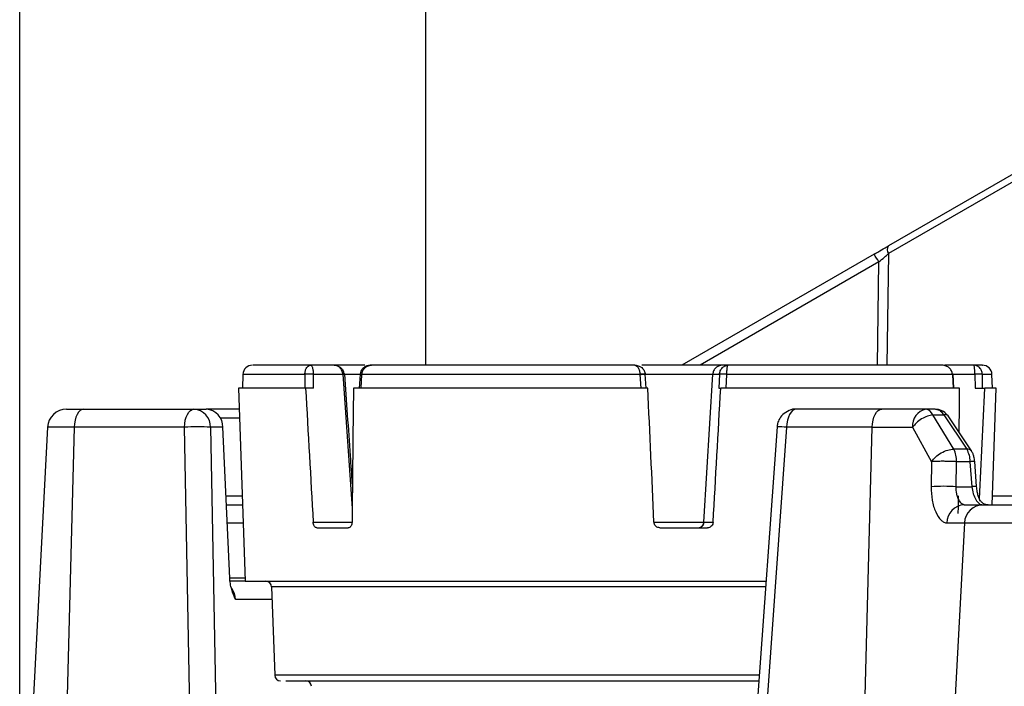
# Model space of a CAD drawing. Header units: inches. Extents: x 0.4 to 16.8, y 0 to 10.8.
# Tile 39 of 104: x 9.653 to 9.906, y 5.066 to 5.237. Entities that reach past the tile are written whole.
import ezdxf

# ---------------------------------------------------------------- set-up
doc = ezdxf.new("R2010")
doc.units = ezdxf.units.IN
doc.header["$MEASUREMENT"] = 0
doc.layers.add('FORMAT', color=7, linetype='Continuous')
doc.styles.add('SLDTEXTSTYLE3', font='TXT', dxfattribs={"width": 0.75})
doc.dimstyles.new('SLDDIMSTYLE0', dxfattribs={"dimtxt": 0.125, "dimasz": 0.13, "dimexe": 0, "dimexo": 0.0625, "dimgap": 0.03125, "dimtad": 0, "dimtih": 1, "dimtoh": 1, "dimdec": 1, "dimlfac": 8, "dimrnd": 1e-09, "dimzin": 12, "dimdsep": 46, "dimtxsty": 'SLDTEXTSTYLE3', "dimsah": 1, "dimcen": 0.09, "dimadec": 0, "dimazin": 3, "dimtfac": 1, "dimtdec": 1, "dimtofl": 0, "dimtmove": 0, "dimatfit": 3, "dimfxl": 1, "dimfrac": 2, "dimtolj": 1, "dimtzin": 12, "dimarcsym": 0})

# ---------------------------------------------------------------- blocks, each defined once
blk = doc.blocks.new('_D_4')
at = {"layer": 'FORMAT'}
for p, q in [((10.2307502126, 7.9937111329), (10.1926642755, 7.9937111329)), ((10.1926642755, 7.9937111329), (10.1926642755, 7.795273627)), ((10.5078335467, 7.9937111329), (10.5459194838, 7.9937111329)), ((10.5459194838, 7.9937111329), (10.5459194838, 7.795273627)), ((9.6530289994, 5.046221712), (9.6530289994, 7.9386764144)), ((11.0855547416, 6.9975346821), (11.0855547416, 7.9386764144)), ((9.6530289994, 7.8136764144), (10.0830537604, 7.8136764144)), ((11.0855547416, 7.8136764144), (10.6555299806, 7.8136764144)), ((10.1926642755, 7.795273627), (10.2307502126, 7.795273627)), ((10.5459194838, 7.795273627), (10.5078335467, 7.795273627))]:
    blk.add_line(p, q, dxfattribs=at)
for points in [[(9.6530289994, 7.8136764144), (9.7830289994, 7.7936764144), (9.7830289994, 7.8336764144)], [(11.0855547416, 7.8136764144), (10.9555547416, 7.8336764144), (10.9555547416, 7.7936764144)]]:
    blk.add_solid(points, dxfattribs=at)
at = {"layer": 'FORMAT', "char_height": 0.125, "attachment_point": 1, "style": 'SLDTEXTSTYLE3'}
for s, insert in [('291', (10.2307502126, 7.9564071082)), ('11.5', (10.2076599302, 7.7693845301))]:
    blk.add_mtext(s, dxfattribs=dict(at, insert=insert))

msp = doc.modelspace()

# ---------------------------------------------------------------- linework, layer by layer
at = {"color": 7, "linetype": 'Continuous'}
for p, q in [((9.7574297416, 5.2475346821), (9.7574297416, 5.1485681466)), ((9.9211508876, 5.2050547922), (9.8764880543, 5.1792686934)), ((9.9211525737, 5.2030526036), (9.8764897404, 5.1772665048)), ((9.8727720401, 5.1771232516), (9.8233131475, 5.1485681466)), ((9.8764897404, 5.1772665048), (9.8760867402, 5.1485681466)), ((9.874002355, 5.175121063), (9.8280113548, 5.1485681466)), ((9.8736294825, 5.1485681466), (9.874002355, 5.175121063)), ((9.7279408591, 5.1485364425), (9.7277360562, 5.1485364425)), ((9.73389557, 5.1485681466), (9.7278235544, 5.1485681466)), ((9.73389557, 5.1485681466), (9.7342712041, 5.1485335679)), ((9.73389557, 5.1485681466), (9.7343209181, 5.1485335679)), ((9.835254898, 5.1485681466), (9.8338452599, 5.1485681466)), ((9.8907194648, 5.1485335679), (9.89099383, 5.1485681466)), ((9.8984754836, 5.1485681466), (9.89099383, 5.1485681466)), ((9.7104347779, 5.1461933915), (9.7103114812, 5.1426626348)), ((9.7263766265, 5.1461933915), (9.7104347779, 5.1461933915)), ((9.7263776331, 5.1462362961), (9.7263766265, 5.1461933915)), ((9.7263766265, 5.1461933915), (9.7263863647, 5.1426626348)), ((9.7285597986, 5.1462191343), (9.7285598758, 5.1462362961)), ((9.7285678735, 5.1426626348), (9.7285597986, 5.1462191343)), ((9.7285598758, 5.1462362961), (9.7361361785, 5.1462362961)), ((9.7361361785, 5.1462362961), (9.7385299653, 5.1116758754)), ((9.7364257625, 5.1462362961), (9.741111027, 5.1462362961)), ((9.7405884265, 5.14623827), (9.7403557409, 5.1426803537)), ((9.7405910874, 5.1462751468), (9.740588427, 5.1462382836)), ((9.740821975, 5.1426626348), (9.7410551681, 5.1461933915)), ((9.7410571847, 5.1462362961), (9.7410551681, 5.1461933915)), ((9.81253969, 5.1461933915), (9.7410551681, 5.1461933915)), ((9.81253969, 5.1461933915), (9.8125385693, 5.1462362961)), ((9.81253969, 5.1461933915), (9.8127507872, 5.1426626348)), ((9.8139012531, 5.1462362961), (9.8139237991, 5.1462504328)), ((9.8141284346, 5.1426782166), (9.8139190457, 5.1462324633)), ((9.8139814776, 5.1462362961), (9.8312750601, 5.1462362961)), ((9.8289966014, 5.1081365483), (9.8312750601, 5.1462362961)), ((9.8312750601, 5.1462362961), (9.8330339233, 5.1462362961)), ((9.8330331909, 5.1462191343), (9.8328758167, 5.1426626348)), ((9.8330339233, 5.1462362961), (9.8330331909, 5.1462191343)), ((9.8347560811, 5.1426626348), (9.8349153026, 5.1461933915)), ((9.8349157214, 5.1462362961), (9.8349153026, 5.1461933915)), ((9.8929312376, 5.1461933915), (9.8349153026, 5.1461933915)), ((9.8929291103, 5.1462362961), (9.8929312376, 5.1461933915)), ((9.8929291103, 5.1462362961), (9.8986910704, 5.1462362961)), ((9.8929312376, 5.1461933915), (9.8931325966, 5.1426626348)), ((9.8932892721, 5.1426254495), (9.8930854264, 5.1462246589)), ((9.8986910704, 5.1462362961), (9.8986915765, 5.1462191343)), ((9.8986915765, 5.1462191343), (9.8987667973, 5.1426626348)), ((9.9006267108, 5.1462362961), (9.9006283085, 5.1461933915)), ((9.9007022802, 5.1426626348), (9.9006283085, 5.1461933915)), ((9.9031015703, 5.1461933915), (9.9006283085, 5.1461933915)), ((9.903224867, 5.1426626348), (9.9031015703, 5.1461933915)), ((9.7093272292, 5.1426626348), (9.7110629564, 5.0929579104)), ((9.7265584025, 5.1426626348), (9.7093272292, 5.1426626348)), ((9.7285678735, 5.1426626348), (9.7265584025, 5.1426626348)), ((9.8145782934, 5.1426626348), (9.7388677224, 5.1426626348)), ((9.8328758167, 5.1426626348), (9.8333423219, 5.1426626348)), ((9.894788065, 5.1426626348), (9.8333423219, 5.1426626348)), ((9.8987667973, 5.1426626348), (9.9012427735, 5.1426626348)), ((9.904209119, 5.1426626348), (9.9012427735, 5.1426626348)), ((9.9031608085, 5.1126429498), (9.904209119, 5.1426626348)), ((9.6694920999, 5.137249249), (9.6978571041, 5.137249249)), ((9.6978571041, 5.137249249), (9.7010288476, 5.137249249)), ((9.7095162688, 5.137249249), (9.7010288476, 5.137249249)), ((9.8747429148, 5.137249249), (9.852741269, 5.137249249)), ((9.8861240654, 5.137249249), (9.8747429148, 5.137249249)), ((9.8885583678, 5.137249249), (9.8861240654, 5.137249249)), ((9.7095976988, 5.1349173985), (9.7046531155, 5.1349173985)), ((9.8932880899, 5.1269623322), (9.8878639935, 5.1358078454)), ((9.8878639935, 5.1358078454), (9.8906923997, 5.1358078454)), ((9.8906923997, 5.1358078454), (9.8966133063, 5.1269623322)), ((9.8978528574, 5.1264891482), (9.8917998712, 5.135532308)), ((9.6601755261, 5.132585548), (9.6542558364, 5.0196311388)), ((9.6670348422, 5.132585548), (9.6601755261, 5.132585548)), ((9.6670348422, 5.132585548), (9.6641498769, 5.0224887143)), ((9.6953998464, 5.132585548), (9.6670348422, 5.132585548)), ((9.6971040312, 5.043745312), (9.6953998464, 5.132585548)), ((9.7021131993, 5.132585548), (9.7038173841, 5.043745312)), ((9.7052849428, 5.132585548), (9.7021131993, 5.132585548)), ((9.7070457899, 5.0937888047), (9.7052849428, 5.132585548)), ((9.847832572, 5.1326794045), (9.8414657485, 5.043745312)), ((9.8502840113, 5.132585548), (9.843923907, 5.043745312)), ((9.8722856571, 5.132585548), (9.8502840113, 5.132585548)), ((9.8696353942, 5.0314454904), (9.8722856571, 5.132585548)), ((9.8722856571, 5.132585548), (9.8826530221, 5.132585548)), ((9.8826530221, 5.132585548), (9.8875604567, 5.1237400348)), ((9.8966133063, 5.1269623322), (9.8932880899, 5.1269623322)), ((9.8875604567, 5.1237400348), (9.8874482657, 5.1173066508)), ((9.8939092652, 5.1173066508), (9.8940054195, 5.1237400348)), ((9.8974400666, 5.1237400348), (9.8940054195, 5.1237400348)), ((9.8974400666, 5.1237400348), (9.8979152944, 5.1173066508)), ((9.8991404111, 5.1173581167), (9.8986651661, 5.1237922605)), ((9.8939092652, 5.1173066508), (9.8979152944, 5.1173066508)), ((9.7060842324, 5.1149748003), (9.7102941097, 5.1149748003)), ((9.9032422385, 5.1149748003), (9.9199157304, 5.1149748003)), ((9.7061900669, 5.1126429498), (9.7103755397, 5.1126429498)), ((9.7285274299, 5.1081365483), (9.7385003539, 5.1081365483)), ((9.8161731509, 5.1081365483), (9.8291711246, 5.1081365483)), ((9.8289966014, 5.1081365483), (9.8313756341, 5.1081365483)), ((9.7064017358, 5.1079792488), (9.7105383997, 5.1079792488)), ((9.7294347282, 5.106737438), (9.7375039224, 5.106737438)), ((9.8176344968, 5.106737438), (9.8299349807, 5.106737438)), ((9.8915269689, 5.1079792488), (9.8960043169, 5.1079792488)), ((9.8960043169, 5.1079792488), (9.8919461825, 5.0303541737)), ((9.8960043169, 5.1079792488), (10.0965761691, 5.1079792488)), ((9.7070411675, 5.0938906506), (9.7110303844, 5.0938906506)), ((9.7110629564, 5.0929579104), (9.7071439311, 5.0929579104)), ((9.7110629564, 5.0929579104), (9.8237354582, 5.0929579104)), ((9.8237354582, 5.0929579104), (9.8449888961, 5.0929579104)), ((9.7178337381, 5.0915330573), (9.7186278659, 5.0687922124)), ((9.8448868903, 5.0915330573), (9.7178337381, 5.0915330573)), ((9.7179468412, 5.0882942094), (9.7085254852, 5.0882942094)), ((9.7200240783, 5.0687922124), (9.7186278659, 5.0687922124)), ((9.8432588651, 5.0687922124), (9.7200240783, 5.0687922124))]:
    msp.add_line(p, q, dxfattribs=at)
at = {"color": 7, "linetype": 'Continuous', "flags": 128}
for points in [[(9.7366365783, 5.1462565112), (9.7366565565, 5.1462599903), (9.7366540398, 5.1462612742)], [(9.81253969, 5.1461933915), (9.8128456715, 5.1462097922), (9.8131341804, 5.1462231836), (9.8133924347, 5.1462329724), (9.8136089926, 5.1462387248), (9.8137742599, 5.146240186), (9.8138809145, 5.1462372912), (9.8139242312, 5.1462301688), (9.813902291, 5.1462191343)], [(9.8929308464, 5.1462748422), (9.8929767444, 5.1462751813), (9.8930613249, 5.1462726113), (9.8930817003, 5.1462650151), (9.893036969, 5.1462527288), (9.8929291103, 5.1462362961)], [(9.6694920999, 5.137249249), (9.6690278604, 5.1371608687), (9.6685802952, 5.1368989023), (9.6681654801, 5.136472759), (9.6677983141, 5.1358977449), (9.6674919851, 5.1351945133), (9.6672574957, 5.1343883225), (9.6671032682, 5.1335081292), (9.6670348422, 5.132585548)], [(9.6953998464, 5.132585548), (9.6954682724, 5.1335081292), (9.6956224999, 5.1343883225), (9.6958569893, 5.1351945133), (9.6961633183, 5.1358977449), (9.6965304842, 5.136472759), (9.6969452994, 5.1368989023), (9.6973928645, 5.1371608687), (9.6978571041, 5.137249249)], [(9.852741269, 5.137249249), (9.8522770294, 5.1371608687), (9.8518294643, 5.1368989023), (9.8514146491, 5.136472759), (9.8510474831, 5.1358977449), (9.8507411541, 5.1351945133), (9.8505066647, 5.1343883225), (9.8503524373, 5.1335081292), (9.8502840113, 5.132585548)], [(9.8722856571, 5.132585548), (9.8723540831, 5.1335081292), (9.8725083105, 5.1343883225), (9.8727427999, 5.1351945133), (9.8730491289, 5.1358977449), (9.8734162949, 5.136472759), (9.8738311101, 5.1368989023), (9.8742786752, 5.1371608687), (9.8747429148, 5.137249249)]]:
    msp.add_lwpolyline(points, dxfattribs=at)
at = {"color": 7, "linetype": 'Continuous'}
for centre, radius, start, end in [((9.8779097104, 5.1782687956), 0.0017380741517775, 144.8800115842, 215.2164894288), ((9.8545709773, 5.1645598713), 0.0221159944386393, 28.5246217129, 34.6155846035), ((9.7128939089, 5.1461075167), 0.00246062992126, 90, 178), ((9.9006424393, 5.1461075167), 0.0024606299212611, 2, 90), ((9.7276709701, 5.1290109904), 0.0172310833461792, 87.0432077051, 94.3079324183), ((9.7274687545, 5.1315324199), 0.0147443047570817, 85.7560664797, 94.2439334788), ((9.7368987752, 5.1358064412), 0.0104576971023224, 91.3409818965, 94.1818373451), ((9.7413242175, 5.151439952), 0.0052534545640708, 261.9487718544, 267.0643815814), ((9.7438184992, 5.1821801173), 0.0360497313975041, 264.8636235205, 265.6069911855), ((9.8132936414, 5.1401232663), 0.0061594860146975, 84.1279746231, 97.0414217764), ((9.833785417, 5.1324005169), 0.0138390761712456, 85.3168974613, 93.115860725), ((9.8339748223, 5.1359674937), 0.0103118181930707, 84.7647806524, 95.2352193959), ((9.8929524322, 5.1464845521), 0.0002919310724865, 265.8365745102, 297.1029056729), ((9.8996588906, 5.1352209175), 0.0110578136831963, 84.9788397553, 95.0211602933), ((9.8994998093, 5.1341588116), 0.0120873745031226, 84.6429602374, 93.8339924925), ((9.6650900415, 5.1323279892), 0.0049212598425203, 90, 177), ((9.6975268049, 5.1326739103), 0.0045872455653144, 358.8962658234, 85.8709114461), ((9.7006985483, 5.1326739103), 0.0045872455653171, 358.8962658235, 85.8709114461), ((9.8869359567, 5.1330214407), 0.0043050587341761, 100.8705132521, 185.8112288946), ((9.8858050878, 5.1350933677), 0.0021793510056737, 19.1377028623, 81.5837526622), ((9.8910228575, 5.1347729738), 0.0010863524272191, 44.3089633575, 107.7094532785), ((9.6987565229, 5.0816813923), 0.05101470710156, 86.2273146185, 93.7726853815), ((9.8482277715, 5.1109401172), 0.021742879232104, 84.5733874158, 91.0414679), ((9.886169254, 5.1236865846), 0.0078363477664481, 0.390806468, 24.709624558), ((9.896850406, 5.1257231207), 0.0012616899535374, 37.4099506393, 100.8315607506), ((9.8985124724, 5.1129764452), 0.010816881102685, 89.1912140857, 95.6897575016), ((9.8906787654, 5.0612852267), 0.0561144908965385, 86.6996689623, 93.3003310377), ((9.8990015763, 5.1061905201), 0.0111690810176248, 89.2866179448, 95.5812926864), ((9.8962060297, 5.1079693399), 0.0046790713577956, 92.768560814, 179.8786642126), ((9.9009123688, 5.1077285), 0.004914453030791, 90.0658158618, 177.0753432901), ((9.8275346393, 5.1082007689), 0.0014633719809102, 270.4292195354, 357.484745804), ((9.7163582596, 5.0914815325), 0.0014763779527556, 2, 90), ((9.703183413, 5.0880947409), 0.0053457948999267, 2.1383828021, 34.8176071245), ((9.7201033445, 5.0688437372), 0.0014763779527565, 182, 270), ((9.726602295, 5.0658909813), 0.0014763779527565, 2, 90)]:
    msp.add_arc(centre, radius, start, end, dxfattribs=at)
for centre, major_axis, ratio, start_param, end_param in [((9.7362913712, 7.0437033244), (-0.1058630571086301, 3.125998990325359), 0.0298085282, 2.223500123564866, 2.237488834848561), ((9.877244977, 7.0437033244), (0.1058630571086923, 3.125998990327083), 0.0298085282, 2.225519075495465, 2.239507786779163), ((9.6993350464, 7.0437033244), (-0.1612393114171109, 3.126000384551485), 0.0069096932, 4.044330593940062, 4.058319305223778), ((9.9142013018, 7.0437033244), (0.1612393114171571, 3.126000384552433), 0.0069096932, 4.045043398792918, 4.05903211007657), ((9.7698118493, 7.0437033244), (-0.05553772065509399, 3.125999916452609), 0.0367591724, 4.053399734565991, 4.0580226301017), ((9.8437244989, 7.0437033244), (0.05553772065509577, 3.125999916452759), 0.0367591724, 4.04781611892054, 4.059328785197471), ((9.7698118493, 7.0437033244), (-0.05553772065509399, 3.125999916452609), 0.0367591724, 4.044960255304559, 4.046816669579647)]:
    msp.add_ellipse(centre, major_axis=major_axis, ratio=ratio, start_param=start_param, end_param=end_param, dxfattribs=at)
for points, knots in [([(9.872772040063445, 5.177123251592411), (9.87342095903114, 5.177497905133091), (9.874704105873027, 5.178238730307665), (9.87589796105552, 5.17892800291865), (9.876488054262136, 5.179268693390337)], [0, 0, 0, 0, 0.5057246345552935, 1, 1, 1, 1]), ([(9.874002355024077, 5.175121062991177), (9.874486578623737, 5.175538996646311), (9.875337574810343, 5.176273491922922), (9.87614272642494, 5.176967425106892), (9.876489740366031, 5.177266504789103)], [0, 0, 0, 0, 0.5690079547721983, 1, 1, 1, 1]), ([(9.727823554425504, 5.148568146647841), (9.724831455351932, 5.148568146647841), (9.71878839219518, 5.148568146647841), (9.71377406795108, 5.148568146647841), (9.713290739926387, 5.148568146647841), (9.713061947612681, 5.148568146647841)], [0, 0, 0, 0, 0.3405741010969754, 0.6878484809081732, 1, 1, 1, 1]), ([(9.726377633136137, 5.14623629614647), (9.726387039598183, 5.146388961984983), (9.726406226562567, 5.146700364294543), (9.726500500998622, 5.147149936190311), (9.726645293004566, 5.147573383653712), (9.726879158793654, 5.148011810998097), (9.72725967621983, 5.148454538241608), (9.727616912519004, 5.148526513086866), (9.727823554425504, 5.148568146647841)], [0, 0, 0, 0, 0.1173512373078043, 0.2393688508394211, 0.3668099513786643, 0.5003192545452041, 0.710961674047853, 1, 1, 1, 1]), ([(9.727823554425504, 5.148568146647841), (9.727929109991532, 5.148526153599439), (9.728110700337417, 5.148453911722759), (9.728301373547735, 5.14801033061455), (9.728422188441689, 5.147572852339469), (9.728497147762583, 5.147149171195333), (9.728545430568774, 5.14669979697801), (9.728555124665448, 5.146388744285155), (9.72855987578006, 5.14623629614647)], [0, 0, 0, 0, 0.2904473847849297, 0.499665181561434, 0.6332734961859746, 0.7607478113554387, 0.8827415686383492, 1, 1, 1, 1]), ([(9.741825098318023, 5.148568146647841), (9.741107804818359, 5.148568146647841), (9.736550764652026, 5.148568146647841), (9.733423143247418, 5.148568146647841), (9.730787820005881, 5.148568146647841)], [0, 0, 0, 0, 0.1574033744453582, 1, 1, 1, 1]), ([(9.736136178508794, 5.146236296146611), (9.736090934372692, 5.146543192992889), (9.736021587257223, 5.147013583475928), (9.735721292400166, 5.147561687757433), (9.735368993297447, 5.148000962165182), (9.734913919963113, 5.148326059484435), (9.73439042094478, 5.14853182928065), (9.734068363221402, 5.148555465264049), (9.733895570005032, 5.148568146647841)], [0, 0, 0, 0, 0.2400486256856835, 0.3679301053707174, 0.5012095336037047, 0.7076129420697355, 0.8431259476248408, 1, 1, 1, 1]), ([(9.733895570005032, 5.148568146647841), (9.734093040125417, 5.14855526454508), (9.734460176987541, 5.1485313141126), (9.735052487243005, 5.148324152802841), (9.73556279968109, 5.147999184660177), (9.735959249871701, 5.147561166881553), (9.736297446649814, 5.14701289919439), (9.73637511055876, 5.146542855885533), (9.736425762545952, 5.14623629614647)], [0, 0, 0, 0, 0.1581939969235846, 0.2941146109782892, 0.4987832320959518, 0.6321948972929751, 0.7601194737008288, 1, 1, 1, 1]), ([(9.743547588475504, 5.148568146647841), (9.743280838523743, 5.148551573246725), (9.742727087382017, 5.148517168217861), (9.7418680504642, 5.148204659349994), (9.741178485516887, 5.14767560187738), (9.740720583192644, 5.146983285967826), (9.74063614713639, 5.146521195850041), (9.740591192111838, 5.146275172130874)], [0, 0, 0, 0, 0.1950475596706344, 0.4049028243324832, 0.6593868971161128, 0.8186524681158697, 1, 1, 1, 1]), ([(9.741057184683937, 5.14623629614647), (9.741073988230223, 5.146388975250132), (9.74110826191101, 5.14670039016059), (9.74127400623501, 5.147149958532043), (9.741524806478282, 5.147573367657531), (9.74192682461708, 5.148011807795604), (9.74259589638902, 5.148454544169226), (9.74319885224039, 5.148526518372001), (9.743547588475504, 5.148568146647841)], [0, 0, 0, 0, 0.117361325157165, 0.2393783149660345, 0.3668081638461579, 0.5002958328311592, 0.7109822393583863, 1, 1, 1, 1]), ([(9.811285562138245, 5.148568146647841), (9.805177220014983, 5.148568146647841), (9.792840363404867, 5.148568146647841), (9.774805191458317, 5.148568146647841), (9.757857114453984, 5.148568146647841), (9.748286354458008, 5.148568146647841), (9.743547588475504, 5.148568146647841)], [0, 0, 0, 0, 0.2475647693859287, 0.5000000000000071, 0.7524352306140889, 1, 1, 1, 1]), ([(9.811285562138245, 5.148568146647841), (9.811458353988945, 5.148526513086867), (9.811757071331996, 5.148454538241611), (9.812098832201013, 5.148011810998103), (9.812300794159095, 5.147573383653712), (9.812427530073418, 5.147149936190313), (9.812512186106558, 5.146700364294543), (9.81252988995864, 5.146388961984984), (9.812538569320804, 5.14623629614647)], [0, 0, 0, 0, 0.289038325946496, 0.4996807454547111, 0.6331900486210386, 0.7606311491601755, 0.8826487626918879, 0.9999999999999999, 0.9999999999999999, 0.9999999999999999, 0.9999999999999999]), ([(9.811285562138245, 5.148568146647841), (9.811655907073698, 5.148526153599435), (9.812293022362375, 5.148453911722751), (9.812990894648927, 5.148010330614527), (9.813412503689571, 5.147572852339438), (9.81367553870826, 5.147149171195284), (9.81384830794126, 5.146699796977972), (9.813883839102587, 5.146388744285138), (9.813901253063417, 5.14623629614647)], [0, 0, 0, 0, 0.2904473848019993, 0.4996651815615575, 0.633273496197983, 0.7607478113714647, 0.8827415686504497, 0.9999999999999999, 0.9999999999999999, 0.9999999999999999, 0.9999999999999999]), ([(9.833532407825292, 5.148568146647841), (9.82902189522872, 5.148568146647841), (9.822315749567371, 5.148568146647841), (9.815303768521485, 5.148568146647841), (9.813008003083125, 5.148568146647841)], [0, 0, 0, 0, 0.6725938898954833, 1, 1, 1, 1]), ([(9.833845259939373, 5.148568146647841), (9.833646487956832, 5.148555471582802), (9.833275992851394, 5.148531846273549), (9.83267350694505, 5.148326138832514), (9.832155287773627, 5.14800108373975), (9.831750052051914, 5.147561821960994), (9.83140547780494, 5.147013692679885), (9.831326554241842, 5.146543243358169), (9.831275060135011, 5.14623629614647)], [0, 0, 0, 0, 0.1568347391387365, 0.2923274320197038, 0.4987471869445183, 0.6320244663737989, 0.759912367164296, 1, 1, 1, 1]), ([(9.83303392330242, 5.14623629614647), (9.833048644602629, 5.146388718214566), (9.833078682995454, 5.146699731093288), (9.833225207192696, 5.147149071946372), (9.833448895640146, 5.147572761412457), (9.83380772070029, 5.1480102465), (9.834397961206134, 5.148453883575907), (9.834939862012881, 5.148526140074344), (9.835254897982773, 5.148568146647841)], [0, 0, 0, 0, 0.1172385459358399, 0.2392219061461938, 0.3666950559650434, 0.5003110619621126, 0.709504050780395, 1, 1, 1, 1]), ([(9.83491572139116, 5.14623629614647), (9.834918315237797, 5.146388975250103), (9.83492360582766, 5.146700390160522), (9.834947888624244, 5.147149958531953), (9.834982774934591, 5.147573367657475), (9.83503714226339, 5.148011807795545), (9.835135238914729, 5.148454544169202), (9.835211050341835, 5.148526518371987), (9.835254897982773, 5.148568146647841)], [0, 0, 0, 0, 0.1173613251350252, 0.2393783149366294, 0.3668081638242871, 0.5002958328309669, 0.7109822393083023, 1, 1, 1, 1]), ([(9.89023018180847, 5.148568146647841), (9.887134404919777, 5.148568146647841), (9.880881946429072, 5.148568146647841), (9.867722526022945, 5.148568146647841), (9.852489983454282, 5.148568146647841), (9.840962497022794, 5.148568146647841), (9.835254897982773, 5.148568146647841)], [0, 0, 0, 0, 0.2475647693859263, 0.5000000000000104, 0.7524352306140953, 0.9999999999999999, 0.9999999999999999, 0.9999999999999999, 0.9999999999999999]), ([(9.892929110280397, 5.14623629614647), (9.892911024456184, 5.146388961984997), (9.892874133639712, 5.146700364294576), (9.892695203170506, 5.147149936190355), (9.892423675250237, 5.147573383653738), (9.891987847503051, 5.148011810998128), (9.89126556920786, 5.148454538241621), (9.890609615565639, 5.148526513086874), (9.89023018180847, 5.148568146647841)], [0, 0, 0, 0, 0.1173512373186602, 0.2393688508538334, 0.3668099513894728, 0.5003192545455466, 0.7109616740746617, 0.9999999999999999, 0.9999999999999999, 0.9999999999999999, 0.9999999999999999]), ([(9.898821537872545, 5.148536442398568), (9.898747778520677, 5.148546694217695), (9.89864186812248, 5.148561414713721), (9.898530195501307, 5.148567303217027), (9.898493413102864, 5.148567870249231), (9.898475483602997, 5.148568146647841)], [0, 0, 0, 0, 0.5404141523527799, 0.7759758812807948, 1, 1, 1, 1]), ([(9.90062671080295, 5.14623629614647), (9.900612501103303, 5.146388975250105), (9.900583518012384, 5.146700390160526), (9.900442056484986, 5.147149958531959), (9.90022614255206, 5.147573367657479), (9.899878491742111, 5.148011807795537), (9.899307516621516, 5.148454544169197), (9.898780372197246, 5.148526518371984), (9.898475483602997, 5.148568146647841)], [0, 0, 0, 0, 0.1173613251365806, 0.239378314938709, 0.3668081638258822, 0.5002958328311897, 0.7109822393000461, 1, 1, 1, 1]), ([(9.89869107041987, 5.14623629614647), (9.898689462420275, 5.146388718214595), (9.898686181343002, 5.146699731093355), (9.898671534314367, 5.147149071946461), (9.898650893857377, 5.147572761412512), (9.898618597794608, 5.148010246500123), (9.898554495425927, 5.148453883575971), (9.898504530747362, 5.148526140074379), (9.898475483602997, 5.148568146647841)], [0, 0, 0, 0, 0.1172385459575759, 0.2392219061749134, 0.366695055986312, 0.5003110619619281, 0.7095040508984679, 0.9999999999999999, 0.9999999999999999, 0.9999999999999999, 0.9999999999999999]), ([(9.900544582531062, 5.148568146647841), (9.900573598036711, 5.148568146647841), (9.901124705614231, 5.148568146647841), (9.899764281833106, 5.148568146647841), (9.898475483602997, 5.148568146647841)], [0, 0, 0, 0, 0.0526494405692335, 1, 1, 1, 1]), ([(9.738605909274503, 5.118056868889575), (9.738439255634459, 5.120453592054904), (9.737785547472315, 5.129854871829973), (9.737137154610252, 5.139256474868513), (9.736654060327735, 5.146261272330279)], [0, 0, 0, 0, 0.2549358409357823, 0.9999999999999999, 0.9999999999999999, 0.9999999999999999, 0.9999999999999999]), ([(9.665090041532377, 5.137249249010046), (9.665146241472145, 5.137249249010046), (9.665260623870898, 5.137249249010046), (9.666189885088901, 5.137249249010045), (9.667591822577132, 5.137249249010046), (9.668866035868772, 5.137249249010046), (9.669492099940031, 5.137249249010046)], [0, 0, 0, 0, 0.2456669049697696, 0.5000000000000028, 0.7543330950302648, 1, 1, 1, 1]), ([(9.852740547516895, 5.137248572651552), (9.85273931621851, 5.137248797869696), (9.852131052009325, 5.137360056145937), (9.850837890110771, 5.136949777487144), (9.849276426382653, 5.135993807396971), (9.84830982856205, 5.13462588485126), (9.84787968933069, 5.133383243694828), (9.84783772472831, 5.132641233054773), (9.84782000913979, 5.132327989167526)], [0, 0, 0, 0, 0.0004881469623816, 0.2411457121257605, 0.4938965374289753, 0.7110982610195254, 0.8780385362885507, 0.9999999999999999, 0.9999999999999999, 0.9999999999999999, 0.9999999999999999]), ([(9.888558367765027, 5.137249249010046), (9.8888025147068, 5.137220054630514), (9.889258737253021, 5.13716550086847), (9.890008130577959, 5.136719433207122), (9.890434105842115, 5.136151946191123), (9.890692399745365, 5.135807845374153)], [0, 0, 0, 0, 0.311849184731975, 0.5827336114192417, 1, 1, 1, 1]), ([(9.891799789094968, 5.135532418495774), (9.891438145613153, 5.13592924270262), (9.890862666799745, 5.136560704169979), (9.889795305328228, 5.137075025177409), (9.889175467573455, 5.137173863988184), (9.88885364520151, 5.137225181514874)], [0, 0, 0, 0, 0.4484686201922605, 0.7136425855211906, 0.9999999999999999, 0.9999999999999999, 0.9999999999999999, 0.9999999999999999]), ([(9.887863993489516, 5.135807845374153), (9.887414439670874, 5.135714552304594), (9.886488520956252, 5.135522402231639), (9.884996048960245, 5.134763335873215), (9.883621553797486, 5.133749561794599), (9.882969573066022, 5.13296598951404), (9.882653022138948, 5.132585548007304)], [0, 0, 0, 0, 0.2427609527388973, 0.4999999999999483, 0.7572390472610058, 1, 1, 1, 1]), ([(9.887560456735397, 5.123740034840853), (9.8878660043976, 5.124145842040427), (9.888498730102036, 5.124986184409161), (9.890005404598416, 5.126047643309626), (9.891704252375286, 5.126789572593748), (9.892772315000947, 5.126906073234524), (9.893288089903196, 5.1269623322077)], [0, 0, 0, 0, 0.2414534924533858, 0.5000000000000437, 0.758546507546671, 1, 1, 1, 1]), ([(9.896613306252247, 5.1269623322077), (9.89683633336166, 5.126470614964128), (9.897264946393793, 5.125525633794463), (9.89738329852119, 5.124318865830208), (9.897440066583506, 5.123740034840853)], [0, 0, 0, 0, 0.5203460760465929, 0.9999999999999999, 0.9999999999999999, 0.9999999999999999, 0.9999999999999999]), ([(9.898665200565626, 5.123792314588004), (9.898613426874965, 5.124203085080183), (9.898529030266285, 5.124872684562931), (9.89822819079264, 5.125786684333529), (9.897983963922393, 5.12624377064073), (9.897852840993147, 5.126489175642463)], [0, 0, 0, 0, 0.4236217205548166, 0.6905483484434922, 1, 1, 1, 1]), ([(9.894005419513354, 5.123740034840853), (9.893551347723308, 5.123760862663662), (9.892799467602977, 5.123795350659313), (9.89159126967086, 5.123820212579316), (9.890291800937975, 5.12383507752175), (9.888773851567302, 5.123818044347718), (9.887964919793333, 5.123766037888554), (9.887560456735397, 5.123740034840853)], [0, 0, 0, 0, 0.2073840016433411, 0.3433992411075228, 0.50071811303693, 0.7503608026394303, 0.9999999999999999, 0.9999999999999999, 0.9999999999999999, 0.9999999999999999]), ([(9.887448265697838, 5.117306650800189), (9.887494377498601, 5.116123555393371), (9.88758642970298, 5.113761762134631), (9.888556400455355, 5.11068018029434), (9.889728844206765, 5.108879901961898), (9.890761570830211, 5.108089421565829), (9.891272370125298, 5.108015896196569), (9.891526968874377, 5.107979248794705)], [0, 0, 0, 0, 0.2505269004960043, 0.5001225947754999, 0.7493644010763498, 0.8750751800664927, 0.9999999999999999, 0.9999999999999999, 0.9999999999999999, 0.9999999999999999]), ([(9.895980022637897, 5.112642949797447), (9.895748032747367, 5.112710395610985), (9.895284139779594, 5.112845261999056), (9.894582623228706, 5.113814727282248), (9.89422115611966, 5.114749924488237), (9.89408437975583, 5.115281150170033), (9.894050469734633, 5.115430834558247), (9.894040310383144, 5.115477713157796), (9.893919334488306, 5.116057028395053), (9.893914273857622, 5.116685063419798), (9.89390926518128, 5.117306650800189)], [0, 0, 0, 0, 0.2496841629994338, 0.4992748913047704, 0.6801026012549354, 0.7288864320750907, 0.7428077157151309, 0.7471495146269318, 0.7497453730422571, 1, 1, 1, 1]), ([(9.897915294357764, 5.117306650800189), (9.898014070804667, 5.116689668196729), (9.898211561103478, 5.115456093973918), (9.898825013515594, 5.114148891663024), (9.899374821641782, 5.113371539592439), (9.89994322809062, 5.112796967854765), (9.900331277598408, 5.112703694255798), (9.900583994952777, 5.112642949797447)], [0, 0, 0, 0, 0.2497186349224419, 0.4992790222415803, 0.6329259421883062, 0.7609429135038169, 1, 1, 1, 1]), ([(9.900082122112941, 5.113603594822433), (9.90001168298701, 5.113761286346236), (9.899850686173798, 5.114121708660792), (9.899566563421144, 5.114936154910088), (9.899285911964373, 5.116031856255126), (9.899190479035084, 5.116902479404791), (9.899140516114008, 5.117358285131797)], [0, 0, 0, 0, 0.1894377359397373, 0.4329819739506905, 0.7031435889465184, 1, 1, 1, 1]), ([(9.902096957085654, 5.112642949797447), (9.901894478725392, 5.112658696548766), (9.901472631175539, 5.112691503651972), (9.90084231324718, 5.112977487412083), (9.900269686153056, 5.113445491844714), (9.900027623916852, 5.113885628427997), (9.899906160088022, 5.114106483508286)], [0, 0, 0, 0, 0.2291704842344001, 0.4774584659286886, 0.7377951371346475, 1, 1, 1, 1]), ([(9.90008705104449, 5.113606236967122), (9.900066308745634, 5.113675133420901), (9.90002886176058, 5.11379951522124), (9.899957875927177, 5.113942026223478), (9.899926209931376, 5.114005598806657)], [0, 0, 0, 0, 0.55391105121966, 1, 1, 1, 1]), ([(9.900906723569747, 5.112642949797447), (9.902404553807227, 5.112642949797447), (9.905434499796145, 5.112642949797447), (9.916626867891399, 5.112642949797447), (9.932826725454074, 5.112642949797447), (9.954322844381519, 5.112642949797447), (9.980555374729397, 5.112642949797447), (10.0108479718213, 5.112642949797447), (10.04455407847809, 5.112642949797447), (10.07330243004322, 5.112642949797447), (10.09140055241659, 5.112642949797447), (10.09657616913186, 5.112642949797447)], [0, 0, 0, 0, 0.1160432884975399, 0.2347428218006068, 0.355281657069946, 0.4767616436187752, 0.598241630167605, 0.718780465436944, 0.8374799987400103, 0.9535232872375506, 1, 1, 1, 1]), ([(9.729434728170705, 5.106737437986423), (9.729335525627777, 5.10675376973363), (9.729137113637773, 5.106786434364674), (9.728869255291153, 5.107041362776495), (9.728663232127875, 5.107416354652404), (9.72855617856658, 5.107807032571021), (9.728534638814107, 5.108053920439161), (9.728527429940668, 5.108136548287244)], [0, 0, 0, 0, 0.2224915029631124, 0.4449984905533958, 0.667098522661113, 0.8885853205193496, 0.9999999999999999, 0.9999999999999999, 0.9999999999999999, 0.9999999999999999]), ([(9.738500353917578, 5.108136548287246), (9.738487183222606, 5.107972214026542), (9.738460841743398, 5.107643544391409), (9.738277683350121, 5.107216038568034), (9.738012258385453, 5.106901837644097), (9.737736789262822, 5.106754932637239), (9.737563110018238, 5.106741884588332), (9.73750392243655, 5.106737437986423)], [0, 0, 0, 0, 0.2211976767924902, 0.4423968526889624, 0.6636370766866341, 0.8853719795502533, 1, 1, 1, 1]), ([(9.81763449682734, 5.106737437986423), (9.81746918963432, 5.10675376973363), (9.817138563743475, 5.106786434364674), (9.816698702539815, 5.107041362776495), (9.816367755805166, 5.107416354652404), (9.816205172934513, 5.107807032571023), (9.816181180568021, 5.108053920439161), (9.81617315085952, 5.108136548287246)], [0, 0, 0, 0, 0.2224915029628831, 0.4449984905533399, 0.6670985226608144, 0.8885853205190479, 0.9999999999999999, 0.9999999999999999, 0.9999999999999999, 0.9999999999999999]), ([(9.828978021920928, 5.10812147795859), (9.82896493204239, 5.108015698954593), (9.828938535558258, 5.107802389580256), (9.828829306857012, 5.107514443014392), (9.828725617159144, 5.107329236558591), (9.828691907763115, 5.107265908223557), (9.828688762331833, 5.107259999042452)], [0, 0, 0, 0, 0.314277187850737, 0.6337578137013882, 0.9658258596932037, 1, 1, 1, 1]), ([(9.83137563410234, 5.108136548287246), (9.831350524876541, 5.107972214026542), (9.831300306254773, 5.107643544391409), (9.831030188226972, 5.107216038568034), (9.83065007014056, 5.106901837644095), (9.830261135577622, 5.106754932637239), (9.830017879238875, 5.106741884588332), (9.829934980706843, 5.106737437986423)], [0, 0, 0, 0, 0.2211976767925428, 0.4423968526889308, 0.6636370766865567, 0.8853719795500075, 1, 1, 1, 1]), ([(9.708525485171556, 5.088294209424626), (9.70819524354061, 5.08912573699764), (9.707687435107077, 5.090404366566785), (9.7071848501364, 5.09229329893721), (9.707089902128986, 5.093314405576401), (9.707045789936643, 5.093788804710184)], [0, 0, 0, 0, 0.4989373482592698, 0.7672097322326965, 1, 1, 1, 1]), ([(9.721476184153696, 5.067367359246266), (9.722690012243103, 5.067367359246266), (9.725190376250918, 5.067367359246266), (9.732799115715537, 5.067367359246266), (9.743422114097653, 5.067367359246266), (9.75697049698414, 5.067367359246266), (9.770045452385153, 5.067367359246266), (9.781132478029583, 5.067367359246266), (9.7922234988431, 5.067367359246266), (9.806054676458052, 5.067367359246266), (9.822166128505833, 5.067367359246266), (9.834671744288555, 5.067367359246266), (9.841256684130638, 5.067367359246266), (9.843156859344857, 5.067367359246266)], [0, 0, 0, 0, 0.1001047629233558, 0.2062057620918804, 0.316717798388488, 0.4295750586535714, 0.5424323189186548, 0.5977510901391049, 0.6530862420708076, 0.7591872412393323, 0.8592920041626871, 0.9593967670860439, 1, 1, 1, 1])]:
    msp.add_open_spline(points, degree=3, knots=knots, dxfattribs=at)
msp.add_open_spline([(9.895980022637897, 5.112642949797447), (9.897238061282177, 5.112642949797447), (9.899754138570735, 5.112642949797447), (9.900522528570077, 5.112642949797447), (9.900906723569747, 5.112642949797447)], degree=3, dxfattribs=at)

# ---------------------------------------------------------------- dimensions: what is measured, and where the dimension line sits
at = {"layer": 'FORMAT'}
dim = msp.add_linear_dim(base=(9.6530289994, 7.8136764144), p1=(11.0855547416, 6.9475346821), p2=(9.6530289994, 4.996221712), dimstyle='SLDDIMSTYLE0', dxfattribs=at)
dim.commit()
dim.dimension.update_dxf_attribs({"geometry": '_D_4', "text_midpoint": (10.3692918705, 7.8136764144), "dimtype": 160})

doc.saveas('drawing.dxf')
